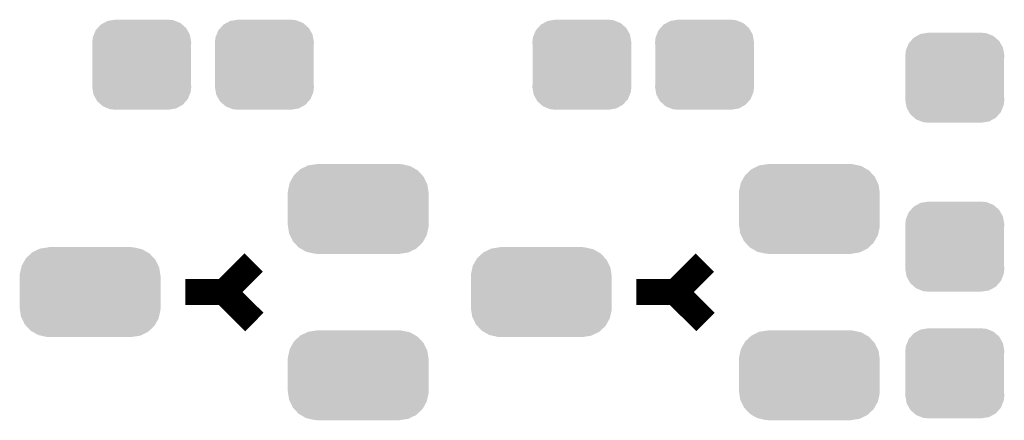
# Model space of a CAD drawing. Extents: x -1.3 to 24.2, y -3.9 to 53.4.
# Tile 9 of 42: x 4.2 to 11.9, y 8.5 to 11.7. Entities that reach past the tile are written whole.
import ezdxf

# ---------------------------------------------------------------- set-up
doc = ezdxf.new("R2010")
doc.units = 0
doc.layers.get('0').update_dxf_attribs({"linetype": 'CONTINUOUS'})
doc.layers.add('LTE_CAT_1_5_CLICK_V101_GTO', color=11, linetype='CONTINUOUS')
doc.layers.add('LTE_CAT_1_5_CLICK_V101_GTS', color=8, linetype='CONTINUOUS')

# ---------------------------------------------------------------- blocks, each defined once
blk = doc.blocks.new('CUSTOM_49')
for points in [[(-0.34504, 0.286174), (-0.320744, 0.31339), (0.348152, 0.286174), (0.317222, 0.31339)], [(-0.320744, 0.31339), (-0.298526, 0.325596), (0.317222, 0.31339), (0.30335, 0.325596)], [(-0.298526, 0.325596), (-0.268438, 0.342124), (0.30335, 0.325596), (0.2622, 0.342124)], [(-0.268438, 0.342124), (-0.233628, 0.347838), (0.2622, 0.342124), (0.247972, 0.347838)], [(-0.233628, 0.347838), (-0.20955, 0.35179), (0.247972, 0.347838), (0.20955, 0.35179)], [(-0.383124, 0.213652), (-0.37475, 0.234078), (0.380766, 0.213652), (0.377262, 0.234078)], [(-0.37475, 0.234078), (-0.360486, 0.26887), (0.377262, 0.234078), (0.357822, 0.26887)], [(-0.360486, 0.26887), (-0.34504, 0.286174), (0.357822, 0.26887), (0.348152, 0.286174)], [(-0.38735, 0.17526), (-0.383124, 0.213652), (0.38735, 0.17526), (0.380766, 0.213652)], [(-0.38608, 0.154124), (-0.38735, 0.17526), (0.38608, 0.154124), (0.38735, 0.17526)], [(-0.38608, -0.154124), (-0.38608, 0.154124), (0.38608, -0.154124), (0.38608, 0.154124)], [(-0.38735, -0.17526), (-0.38608, -0.154124), (0.38735, -0.17526), (0.38608, -0.154124)], [(-0.380764, -0.213652), (-0.38735, -0.17526), (0.383124, -0.213652), (0.38735, -0.17526)], [(-0.377262, -0.234078), (-0.380764, -0.213652), (0.374748, -0.234078), (0.383124, -0.213652)], [(-0.35782, -0.26887), (-0.377262, -0.234078), (0.360486, -0.26887), (0.374748, -0.234078)], [(-0.348152, -0.286174), (-0.35782, -0.26887), (0.345038, -0.286174), (0.360486, -0.26887)], [(-0.31722, -0.31339), (-0.348152, -0.286174), (0.320744, -0.31339), (0.345038, -0.286174)], [(-0.30335, -0.325596), (-0.31722, -0.31339), (0.298524, -0.325596), (0.320744, -0.31339)], [(-0.262198, -0.342124), (-0.30335, -0.325596), (0.268438, -0.342124), (0.298524, -0.325596)], [(-0.247972, -0.347838), (-0.262198, -0.342124), (0.233626, -0.347838), (0.268438, -0.342124)], [(-0.20955, -0.35179), (-0.247972, -0.347838), (0.20955, -0.35179), (0.233626, -0.347838)]]:
    blk.add_solid(points)
blk = doc.blocks.new('CUSTOM_174')
for points in [[(-0.462918, 0.301578), (-0.452798, 0.31101), (0.465588, 0.301578), (0.449132, 0.31101)], [(-0.452798, 0.31101), (-0.402768, 0.335186), (0.449132, 0.31101), (0.406952, 0.335186)], [(-0.402768, 0.335186), (-0.391944, 0.340416), (0.406952, 0.335186), (0.383606, 0.340416)], [(-0.391944, 0.340416), (-0.328824, 0.34996), (0.383606, 0.340416), (0.341002, 0.34996)], [(-0.328824, 0.34996), (-0.32512, 0.35052), (0.341002, 0.34996), (0.32512, 0.35052)], [(-0.32512, 0.35052), (-0.32512, 0.35179), (0.32512, 0.35052), (0.32512, 0.35179)], [(-0.535846, 0.206294), (-0.50957, 0.252138), (0.533824, 0.206294), (0.51167, 0.252138)], [(-0.50957, 0.252138), (-0.502238, 0.26493), (0.51167, 0.252138), (0.499748, 0.26493)], [(-0.502238, 0.26493), (-0.462918, 0.301578), (0.499748, 0.26493), (0.465588, 0.301578)], [(-0.55062, 0.140344), (-0.53921, 0.191284), (0.54878, 0.140344), (0.541076, 0.191284)], [(-0.53921, 0.191284), (-0.535846, 0.206294), (0.541076, 0.191284), (0.533824, 0.206294)], [(-0.55118, 0.12446), (-0.55062, 0.140344), (0.55118, 0.12446), (0.54878, 0.140344)], [(-0.55118, -0.12446), (-0.55118, 0.12446), (0.55118, -0.12446), (0.55118, 0.12446)], [(-0.548778, -0.140342), (-0.55118, -0.12446), (0.55062, -0.140342), (0.55118, -0.12446)], [(-0.541076, -0.191284), (-0.548778, -0.140342), (0.539208, -0.191284), (0.55062, -0.140342)], [(-0.533822, -0.206292), (-0.541076, -0.191284), (0.535846, -0.206292), (0.539208, -0.191284)], [(-0.51167, -0.252138), (-0.533822, -0.206292), (0.509568, -0.252138), (0.535846, -0.206292)], [(-0.499748, -0.264928), (-0.51167, -0.252138), (0.502238, -0.264928), (0.509568, -0.252138)], [(-0.46559, -0.301578), (-0.499748, -0.264928), (0.462916, -0.301578), (0.502238, -0.264928)], [(-0.449132, -0.31101), (-0.46559, -0.301578), (0.452798, -0.31101), (0.462916, -0.301578)], [(-0.406954, -0.335186), (-0.449132, -0.31101), (0.402766, -0.335186), (0.452798, -0.31101)], [(-0.383606, -0.340416), (-0.406954, -0.335186), (0.391944, -0.340416), (0.402766, -0.335186)], [(-0.341004, -0.34996), (-0.383606, -0.340416), (0.328822, -0.34996), (0.391944, -0.340416)], [(-0.32512, -0.35052), (-0.341004, -0.34996), (0.32512, -0.35052), (0.328822, -0.34996)], [(-0.32512, -0.35179), (-0.32512, -0.35052), (0.32512, -0.35179), (0.32512, -0.35052)]]:
    blk.add_solid(points)

msp = doc.modelspace()

# ---------------------------------------------------------------- linework, layer by layer
at = {"layer": 'LTE_CAT_1_5_CLICK_V101_GTO', "const_width": 0.2032}
for points in [[(5.842, 9.5504), (6.07314, 9.78154)], [(9.3726, 9.5504), (9.60374, 9.78154)], [(5.5372, 9.5504), (5.842, 9.5504)], [(5.842, 9.5504), (6.07822, 9.31672)], [(9.0678, 9.5504), (9.3726, 9.5504)], [(9.3726, 9.5504), (9.60882, 9.31672)]]:
    msp.add_lwpolyline(points, dxfattribs=at)

# ---------------------------------------------------------------- block references
at = {"layer": 'LTE_CAT_1_5_CLICK_V101_GTS'}
for name, p in [('CUSTOM_49', (5.19684, 11.3284)), ('CUSTOM_49', (6.15696, 11.3284)), ('CUSTOM_49', (8.64108, 11.3284)), ('CUSTOM_49', (9.6012, 11.3284)), ('CUSTOM_49', (11.55954, 11.2268)), ('CUSTOM_174', (6.89102, 10.20064)), ('CUSTOM_174', (10.42162, 10.20064)), ('CUSTOM_49', (11.55954, 9.906)), ('CUSTOM_174', (4.79298, 9.5504)), ('CUSTOM_174', (8.32358, 9.5504)), ('CUSTOM_174', (6.89102, 8.90016)), ('CUSTOM_174', (10.42162, 8.90016)), ('CUSTOM_49', (11.55954, 8.9154))]:
    msp.add_blockref(name, p, dxfattribs=at)

doc.saveas('drawing.dxf')
